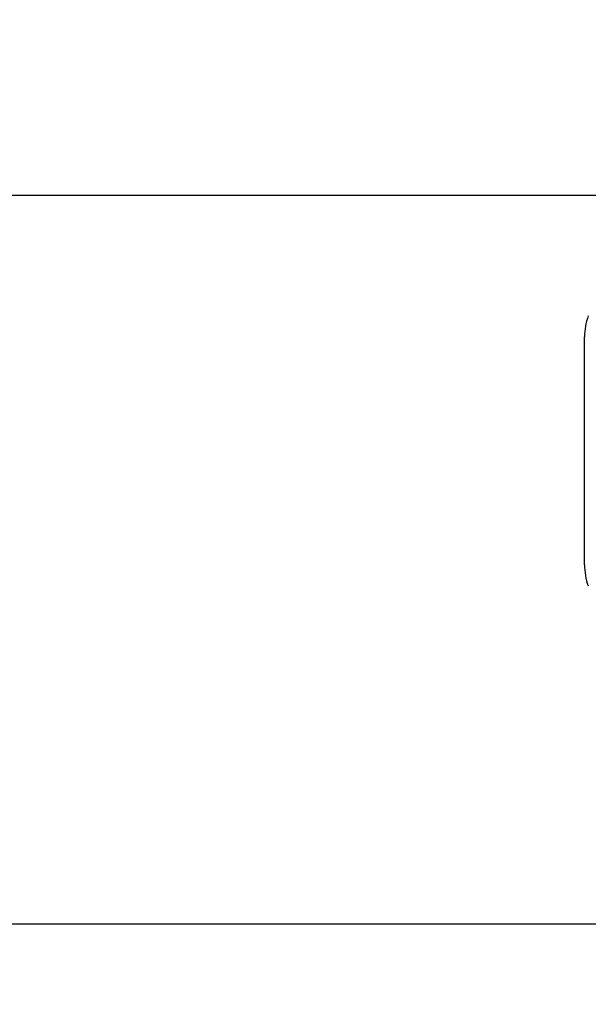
# Model space of a CAD drawing. Header units: inches. Extents: x 0.2 to 10.8, y 0.2 to 8.2.
# Tile 90 of 123: x 5.8404 to 5.9304, y 2.9675 to 3.1234. Entities that reach past the tile are written whole.
import ezdxf

# ---------------------------------------------------------------- set-up
doc = ezdxf.new("R2010")
doc.units = ezdxf.units.IN
doc.header["$MEASUREMENT"] = 0
doc.layers.add('DIMENSIONS', color=140, linetype='Continuous')
doc.styles.add('SLDTEXTSTYLE0', font='TXT', dxfattribs={"width": 0.7})
doc.dimstyles.new('SLDDIMSTYLE0', dxfattribs={"dimtxt": 0.0849609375, "dimasz": 0.13, "dimexe": 0, "dimexo": 0.0625, "dimgap": 0.021240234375, "dimtad": 0, "dimtih": 1, "dimtoh": 1, "dimlfac": 12, "dimrnd": 1e-09, "dimzin": 12, "dimdsep": 46, "dimtxsty": 'SLDTEXTSTYLE0', "dimsah": 1, "dimcen": 0.09, "dimadec": 0, "dimazin": 3, "dimtfac": 1, "dimtofl": 0, "dimtmove": 0, "dimatfit": 3, "dimfxl": 0, "dimfrac": 2, "dimtolj": 1, "dimtzin": 12, "dimarcsym": 0})
doc.dimstyles.new('SLDDIMSTYLE1', dxfattribs={"dimtxt": 0.0849609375, "dimasz": 0.13, "dimexe": 0, "dimexo": 0.0625, "dimgap": 0.021240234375, "dimtad": 0, "dimtih": 1, "dimtoh": 1, "dimlfac": 12, "dimrnd": 1e-09, "dimzin": 12, "dimdsep": 46, "dimtxsty": 'SLDTEXTSTYLE0', "dimsah": 1, "dimcen": 0.09, "dimadec": 0, "dimazin": 3, "dimtfac": 1, "dimtmove": 0, "dimatfit": 0, "dimfxl": 0, "dimfrac": 2, "dimtolj": 1, "dimtzin": 12, "dimarcsym": 0})

# ---------------------------------------------------------------- blocks, each defined once
blk = doc.blocks.new('_D_16')
at = {"layer": 'DIMENSIONS'}
for p, q in [((6.089792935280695, 5.135837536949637), (5.556361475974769, 5.135837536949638)), ((5.68136147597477, 5.135837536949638), (5.681361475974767, 4.289022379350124)), ((5.519787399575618, 4.134971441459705), (5.491257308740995, 4.134971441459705)), ((5.491257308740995, 4.134971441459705), (5.491257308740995, 3.999940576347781)), ((5.842935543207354, 4.134971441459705), (5.871465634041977, 4.134971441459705)), ((5.871465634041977, 4.134971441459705), (5.871465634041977, 3.999940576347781)), ((5.491257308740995, 3.999940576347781), (5.519787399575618, 3.999940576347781)), ((5.871465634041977, 3.999940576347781), (5.842935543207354, 3.999940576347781)), ((5.681361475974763, 3.095504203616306), (5.681361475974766, 3.980920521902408)), ((6.089792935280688, 3.095504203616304), (5.556361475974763, 3.095504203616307))]:
    blk.add_line(p, q, dxfattribs=at)
for points in [[(5.68136147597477, 5.135837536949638), (5.661361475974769, 5.005837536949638), (5.701361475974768, 5.005837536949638)], [(5.681361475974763, 3.095504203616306), (5.701361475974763, 3.225504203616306), (5.661361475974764, 3.225504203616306)]]:
    blk.add_solid(points, dxfattribs=at)
at = {"layer": 'DIMENSIONS', "char_height": 0.08333333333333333, "attachment_point": 1, "style": 'SLDTEXTSTYLE0'}
for s, insert in [('24.48', (5.519787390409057, 4.261413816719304)), ('621.9', (5.519787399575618, 4.107362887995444))]:
    blk.add_mtext(s, dxfattribs=dict(at, insert=insert))
blk = doc.blocks.new('_D_17')
at = {"layer": 'DIMENSIONS'}
for p, q in [((5.992584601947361, 5.251087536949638), (5.052772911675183, 5.251087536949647)), ((5.177772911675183, 5.251087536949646), (5.177772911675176, 4.344577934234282)), ((5.016198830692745, 4.214446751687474), (4.987668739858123, 4.214446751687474)), ((4.987668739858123, 4.214446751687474), (4.987668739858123, 4.079415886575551)), ((5.339346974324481, 4.214446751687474), (5.367877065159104, 4.214446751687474)), ((5.367877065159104, 4.214446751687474), (5.367877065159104, 4.079415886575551)), ((4.987668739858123, 4.079415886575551), (5.016198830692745, 4.079415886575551)), ((5.367877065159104, 4.079415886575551), (5.339346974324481, 4.079415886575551)), ((5.177772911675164, 2.980170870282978), (5.177772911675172, 3.92536496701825)), ((5.992584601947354, 2.980170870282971), (5.052772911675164, 2.980170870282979))]:
    blk.add_line(p, q, dxfattribs=at)
for points in [[(5.177772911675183, 5.251087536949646), (5.157772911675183, 5.121087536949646), (5.197772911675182, 5.121087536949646)], [(5.177772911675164, 2.980170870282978), (5.197772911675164, 3.110170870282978), (5.157772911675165, 3.110170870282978)]]:
    blk.add_solid(points, dxfattribs=at)
at = {"layer": 'DIMENSIONS', "char_height": 0.08333333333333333, "attachment_point": 1, "style": 'SLDTEXTSTYLE0'}
for s, insert in [('27.25', (5.016198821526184, 4.340889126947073)), ('692.2', (5.016198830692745, 4.186838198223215)), ('OPENING', (4.915735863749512, 4.032787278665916))]:
    blk.add_mtext(s, dxfattribs=dict(at, insert=insert))
blk = doc.blocks.new('_D_18')
at = {"layer": 'DIMENSIONS'}
for p, q in [((5.681373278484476, 3.095504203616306), (5.681373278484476, 3.345504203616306)), ((6.023167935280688, 3.095504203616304), (5.556373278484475, 3.095504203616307)), ((6.018538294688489, 2.891754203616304), (5.556373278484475, 2.891754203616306)), ((5.681373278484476, 2.675754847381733), (5.681373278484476, 2.891754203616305)), ((5.025711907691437, 2.675754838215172), (4.997181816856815, 2.675754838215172)), ((4.997181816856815, 2.675754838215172), (4.997181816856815, 2.540723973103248)), ((5.278181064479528, 2.675754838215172), (5.30671115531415, 2.675754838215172)), ((5.30671115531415, 2.675754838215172), (5.30671115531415, 2.540723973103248)), ((5.431373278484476, 2.675754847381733), (5.681373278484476, 2.675754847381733)), ((4.997181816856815, 2.540723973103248), (5.025711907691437, 2.540723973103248)), ((5.30671115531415, 2.540723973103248), (5.278181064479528, 2.540723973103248))]:
    blk.add_line(p, q, dxfattribs=at)
for points in [[(5.681373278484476, 3.095504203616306), (5.701373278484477, 3.225504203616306), (5.661373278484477, 3.225504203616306)], [(5.681373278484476, 2.891754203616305), (5.661373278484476, 2.761754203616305), (5.701373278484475, 2.761754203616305)]]:
    blk.add_solid(points, dxfattribs=at)
at = {"layer": 'DIMENSIONS', "char_height": 0.08333333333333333, "attachment_point": 1, "style": 'SLDTEXTSTYLE0'}
for s, insert in [('2.45', (5.025711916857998, 2.802197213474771)), ('62.1', (5.025711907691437, 2.648146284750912))]:
    blk.add_mtext(s, dxfattribs=dict(at, insert=insert))

msp = doc.modelspace()

# ---------------------------------------------------------------- linework, layer by layer
at = {"color": 7, "linetype": 'Continuous', "lineweight": 25}
msp.add_line((5.929812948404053, 3.037037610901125), (5.929812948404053, 3.073126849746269), dxfattribs=at)
for centre, radius, start, end in [((5.939655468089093, 3.073126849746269), 0.009842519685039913, 160.250011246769, 179.9999999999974), ((5.939655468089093, 3.037037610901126), 0.009842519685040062, 180.000000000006, 199.6081191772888)]:
    msp.add_arc(centre, radius, start, end, dxfattribs=at)

# ---------------------------------------------------------------- dimensions: what is measured, and where the dimension line sits
at = {"layer": 'DIMENSIONS'}
dim = msp.add_linear_dim(base=(5.177772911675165, 2.980170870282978), p1=(6.042584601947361, 5.251087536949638), p2=(6.042584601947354, 2.98017087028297), angle=90.0000000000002, text='<>\\POPENING', dimstyle='SLDDIMSTYLE0', dxfattribs=at)
dim.commit()
dim.dimension.update_dxf_attribs({"geometry": '_D_17', "text_midpoint": (5.177772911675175, 4.134971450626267), "dimtype": 160})
for base, p1, p2, dimstyle, picture, middle in [((5.681361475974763, 3.095504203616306), (6.139792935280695, 5.135837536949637), (6.139792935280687, 3.095504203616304), 'SLDDIMSTYLE0', '_D_16', (5.681361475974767, 4.134971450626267)), ((5.681373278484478, 2.891754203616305), (6.073167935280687, 3.095504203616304), (6.068538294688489, 2.891754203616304), 'SLDDIMSTYLE1', '_D_18', (5.681373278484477, 2.675754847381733))]:
    dim = msp.add_linear_dim(base=base, p1=p1, p2=p2, angle=90.0000000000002, dimstyle=dimstyle, dxfattribs=at)
    dim.commit()
    dim.dimension.update_dxf_attribs({"geometry": picture, "text_midpoint": middle, "dimtype": 160})

doc.saveas('drawing.dxf')
